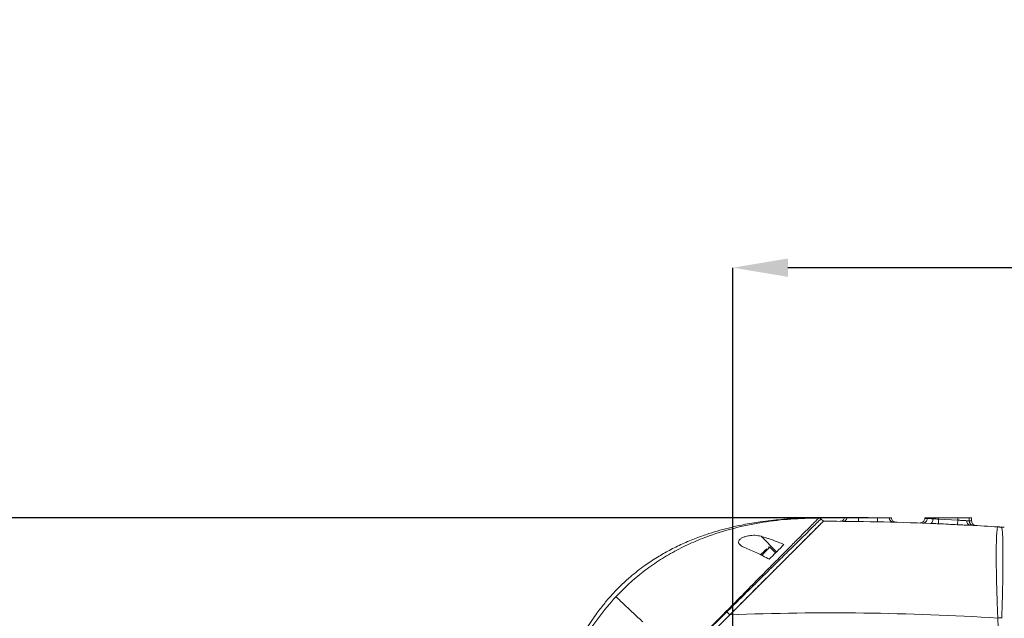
# Model space of a CAD drawing. Header units: millimetres. Extents: x 739 to 2567, y 424 to 1289.
# Tile 34 of 58: x 1974 to 2017, y 1194 to 1220. Entities that reach past the tile are written whole.
import ezdxf

# ---------------------------------------------------------------- set-up
doc = ezdxf.new("R2010")
doc.units = ezdxf.units.MM
doc.header["$PDSIZE"] = -1
doc.layers.add('5', color=7, linetype='Continuous', lineweight=35)
doc.styles.add('SLDTEXTSTYLE0', font='TXT', dxfattribs={"width": 0.7})
doc.styles.get("Standard").update_dxf_attribs({"font": 'times.ttf'})
doc.dimstyles.new('ISO-25', dxfattribs={"dimtxt": 3.5, "dimasz": 2.5, "dimexe": 1.25, "dimexo": 0.625, "dimtad": 1, "dimdec": 0, "dimlfac": 10, "dimtxsty": 'Standard', "dimcen": 2.5, "dimadec": 0, "dimazin": 0, "dimtfac": 1, "dimtmove": 0, "dimatfit": 3, "dimfxl": 1, "dimarcsym": 0})
doc.dimstyles.new('SLDDIMSTYLE3', dxfattribs={"dimtxt": 3.5, "dimasz": 2.4, "dimexe": 0, "dimexo": 0.0625, "dimgap": 0.875, "dimtad": 2, "dimlfac": 2, "dimrnd": 1e-09, "dimzin": 12, "dimdsep": 46, "dimtxsty": 'SLDTEXTSTYLE0', "dimsah": 1, "dimcen": 0.09, "dimadec": 0, "dimazin": 3, "dimtfac": 1, "dimtdec": 3, "dimtofl": 0, "dimtmove": 0, "dimatfit": 3, "dimfxl": 1, "dimfrac": 2, "dimtolj": 1, "dimtzin": 12, "dimarcsym": 0})

# ---------------------------------------------------------------- blocks, each defined once
blk = doc.blocks.new('*D124')
at = {"layer": '5', "color": 0, "lineweight": -2}
for p, q in [((2004.999, 1190.859), (2004.999, 1208.821)), ((2072.099, 1208.821), (2007.399, 1208.821)), ((2074.499, 1190.859), (2074.499, 1208.821))]:
    blk.add_line(p, q, dxfattribs=at)
at = {"layer": '5', "color": 0}
for points in [[(2007.399, 1209.221), (2007.399, 1208.421), (2004.999, 1208.821)], [(2072.099, 1208.421), (2072.099, 1209.221), (2074.499, 1208.821)]]:
    blk.add_solid(points, dxfattribs=at)
at = {"layer": 'Defpoints', "color": 0}
for p in [(2004.999, 1208.821), (2004.999, 1190.797), (2074.499, 1190.797)]:
    blk.add_point(p, dxfattribs=at)
at = {"layer": '5', "color": 0, "lineweight": 5, "insert": (2039.749, 1214.287), "char_height": 4.5, "attachment_point": 2}
blk.add_mtext('\\A1;695', dxfattribs=at)
blk = doc.blocks.new('*D126')
at = {"layer": '5', "color": 0, "lineweight": -2}
for p, q in [((2005.062, 1251.877), (2144.149, 1251.877)), ((2144.149, 1249.477), (2144.149, 1082.197)), ((2011.062, 1079.797), (2144.149, 1079.797))]:
    blk.add_line(p, q, dxfattribs=at)
at = {"layer": '5', "color": 0}
for points in [[(2144.549, 1249.477), (2143.749, 1249.477), (2144.149, 1251.877)], [(2143.749, 1082.197), (2144.549, 1082.197), (2144.149, 1079.797)]]:
    blk.add_solid(points, dxfattribs=at)
at = {"layer": 'Defpoints', "color": 0}
for p in [(2004.999, 1251.877), (2011, 1079.797), (2144.149, 1079.797)]:
    blk.add_point(p, dxfattribs=at)
at = {"layer": '5', "color": 0, "lineweight": 5, "insert": (2138.683, 1165.837), "char_height": 4.5, "attachment_point": 2, "rotation": 90}
blk.add_mtext('\\A1;1720.8', dxfattribs=at)
blk = doc.blocks.new('*D129')
at = {"color": 0, "lineweight": -2}
for p, q in [((2010.899, 1197.897), (1868.956, 1197.897)), ((1869.956, 1195.497), (1869.956, 1142.551)), ((1869.956, 1082.997), (1869.956, 1135.942)), ((1984.489, 1080.597), (1868.956, 1080.597))]:
    blk.add_line(p, q, dxfattribs=at)
at = {"color": 0}
for points in [[(1870.356, 1195.497), (1869.556, 1195.497), (1869.956, 1197.897)], [(1869.556, 1082.997), (1870.356, 1082.997), (1869.956, 1080.597)]]:
    blk.add_solid(points, dxfattribs=at)
at = {"layer": 'Defpoints', "color": 0}
for p in [(2010.899, 1197.897), (1869.956, 1080.597), (1984.489, 1080.597)]:
    blk.add_point(p, dxfattribs=at)
at = {"color": 0, "lineweight": 5, "insert": (1869.956, 1139.247), "char_height": 3.5, "attachment_point": 5}
blk.add_mtext('1181', dxfattribs=at)

msp = doc.modelspace()

# ---------------------------------------------------------------- linework, layer by layer
at = {"color": 7, "linetype": 'Continuous', "lineweight": 5}
for p, q in [((2008.746701, 1197.889305), (2008.746694, 1197.8893)), ((2009.876839, 1197.896605), (2009.982211, 1197.896605)), ((2009.982211, 1197.896605), (2010.481906, 1197.896605)), ((2010.481906, 1197.896605), (2011.316217, 1197.896605)), ((2011.316217, 1197.896605), (2011.815913, 1197.896605)), ((2011.815913, 1197.896605), (2011.921284, 1197.896605)), ((2013.376839, 1197.871168), (2013.376839, 1197.896605)), ((2013.376839, 1197.896605), (2013.482211, 1197.896605)), ((2013.482211, 1197.867364), (2013.376839, 1197.871168)), ((2013.482211, 1197.867364), (2013.482211, 1197.896605)), ((2013.482211, 1197.896605), (2013.981906, 1197.896605)), ((2013.981906, 1197.896605), (2013.981906, 1197.837972)), ((2013.981906, 1197.896605), (2014.816217, 1197.896605)), ((2014.816217, 1197.796407), (2014.816217, 1197.896605)), ((2014.816217, 1197.896605), (2015.315913, 1197.896605)), ((2015.315913, 1197.896605), (2015.315913, 1197.764933)), ((2015.315913, 1197.896605), (2015.421284, 1197.896605)), ((2015.421284, 1197.759072), (2015.421284, 1197.896605)), ((2008.949994, 1197.747537), (2008.852582, 1197.844949)), ((2013.981906, 1197.837972), (2013.972855, 1197.638261)), ((2013.981906, 1197.837972), (2014.816217, 1197.796407)), ((2014.816217, 1197.796407), (2014.805382, 1197.59694)), ((2015.421284, 1197.759072), (2015.315913, 1197.764933)), ((2006.233101, 1197.092941), (2006.910696, 1196.415346)), ((2006.862322, 1196.366972), (2006.614835, 1196.614459)), ((2006.614835, 1196.119484), (2006.586506, 1196.091156)), ((2004.864781, 1193.662323), (2001.699853, 1190.497395)), ((2003.117463, 1191.915006), (2004.864781, 1193.662323)), ((2004.864781, 1193.662323), (2004.736521, 1193.790582))]:
    msp.add_line(p, q, dxfattribs=at)
at = {"color": 8, "linetype": 'Continuous', "lineweight": 5}
for p, q in [((2006.614835, 1196.614459), (2006.367347, 1196.366972)), ((2006.367347, 1196.366972), (2006.258651, 1196.258275))]:
    msp.add_line(p, q, dxfattribs=at)
at = {"color": 7, "linetype": 'Continuous', "lineweight": 5, "flags": 128}
for points in [[(2008.742989, 1197.889642), (2008.743122, 1197.890215), (2008.742927, 1197.890082), (2008.743203, 1197.889723), (2008.744176, 1197.889264), (2008.746059, 1197.88888), (2008.746059, 1197.88888), (2008.746059, 1197.88888)], [(2013.738606, 1197.853708), (2013.735499, 1197.814243), (2013.728682, 1197.776331), (2013.718425, 1197.741465), (2013.705131, 1197.711019), (2013.689322, 1197.686191), (2013.671623, 1197.667959), (2013.652729, 1197.65704), (2013.633384, 1197.653865)]]:
    msp.add_lwpolyline(points, dxfattribs=at)
at = {"color": 8, "linetype": 'Continuous', "lineweight": 5, "flags": 128}
msp.add_lwpolyline([(2016.676577, 1197.492638), (2016.716969, 1197.48288), (2016.716969, 1197.48288), (2016.716969, 1197.48288)], dxfattribs=at)
at = {"color": 7, "linetype": 'Continuous', "lineweight": 5}
for centre, radius, start, end in [((2008.746516, 1197.738883), 0.15, 45.0000006, 90.1673119), ((2008.746031, 1197.739368), 0.15, 45.0000717, 89.7274862), ((2009.788035, 1197.944119), 0.199904, 269.5852392, 346.2500175), ((1997.041695, 1198.039593), 13.440972, 358.7102623, 359.3904635), ((1996.036527, 1198.165089), 15.282049, 358.3428538, 358.9933406), ((2012.015575, 1197.906899), 0.199927, 182.951583, 268.4954807), ((2008.892509, 1077.747551), 120, 87.73580957, 89.97255266), ((2013.282267, 1197.86731), 0.199944, 267.925379, 0.0153176), ((2015.385536, 1197.750562), 0.180091, 172.7595456, 259.3909291), ((2015.515844, 1197.764861), 0.199931, 179.9793326, 266.8250516), ((2008.892509, 1077.747551), 120, 86.32711206, 86.91414719), ((2016.516315, 1196.513388), 0.989721, 78.171947, 86.326943), ((2016.692468, 1198.495887), 1, 266.30867, 268.6886099), ((2006.579479, 1196.579104), 0.05, 45, 135), ((2006.78454, 1196.260906), 0.02, 135, 225), ((2003.335307, 1192.408704), 1.967991, 44.6019253, 45.6799589), ((2009.310623, 1077.747551), 116, 86.41530327, 92.19646884), ((2007.487395, 1308.736816), 115.573145, 274.50409819, 274.58931)]:
    msp.add_arc(centre, radius, start, end, dxfattribs=at)
for points, knots in [([(2008.60344, 1197.88874), (2008.550915, 1197.888825), (2008.403801, 1197.889061), (2008.18533, 1197.884514), (2007.949887, 1197.87734), (2007.740733, 1197.868374), (2007.533155, 1197.857124), (2007.320661, 1197.843059), (2007.030005, 1197.820137), (2006.654418, 1197.78301), (2006.229403, 1197.72868), (2005.825044, 1197.665529), (2005.402595, 1197.588216), (2004.934963, 1197.486617), (2004.436915, 1197.357446), (2003.925024, 1197.202214), (2003.381615, 1197.009738), (2002.802283, 1196.767608), (2002.239112, 1196.490345), (2001.780279, 1196.228085), (2001.424566, 1196.000833), (2001.132553, 1195.799265), (2000.815015, 1195.561544), (2000.460058, 1195.268721), (2000.109614, 1194.946144), (1999.814078, 1194.644088), (1999.585659, 1194.390707), (1999.400975, 1194.17248), (1999.228397, 1193.956141), (1999.048338, 1193.716328), (1998.850276, 1193.434058), (1998.637968, 1193.105866), (1998.421541, 1192.739481), (1998.208837, 1192.343449), (1998.002946, 1191.918628), (1997.819874, 1191.496632), (1997.661281, 1191.091065), (1997.472237, 1190.558116), (1997.268969, 1189.882923), (1997.0696, 1189.047886), (1996.952621, 1188.410073), (1996.884233, 1187.954764), (1996.849974, 1187.702372), (1996.818766, 1187.44555), (1996.79057, 1187.183007), (1996.764869, 1186.908199), (1996.74023, 1186.595127), (1996.717411, 1186.238535), (1996.707571, 1185.979046), (1996.702507, 1185.845517)], [0, 0, 0, 0, 0.008263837, 0.023145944, 0.034357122, 0.045097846, 0.055964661, 0.067027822, 0.078671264, 0.101684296, 0.125913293, 0.145166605, 0.165318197, 0.192930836, 0.219732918, 0.245327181, 0.275966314, 0.309190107, 0.342239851, 0.372688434, 0.390537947, 0.407089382, 0.42709464, 0.451270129, 0.477517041, 0.499982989, 0.515963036, 0.529794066, 0.543902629, 0.558566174, 0.576080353, 0.597317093, 0.619311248, 0.642362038, 0.667910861, 0.694042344, 0.715405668, 0.73747676, 0.784540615, 0.82853921, 0.874947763, 0.888269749, 0.901735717, 0.915424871, 0.929375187, 0.943620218, 0.95908866, 0.978947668, 1, 1, 1, 1]), ([(2008.746062, 1197.88888), (2008.340352, 1197.879748), (2007.52906, 1197.861487), (2006.318205, 1197.719478), (2005.123183, 1197.480563), (2004.082253, 1197.165418), (2003.196587, 1196.809898), (2002.458823, 1196.446995), (2001.752649, 1196.028592), (2001.085999, 1195.555078), (2000.459455, 1195.033908), (2000.081195, 1194.646308), (1999.892329, 1194.452778)], [0, 0, 0, 0, 0.124779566, 0.249519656, 0.374182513, 0.498750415, 0.582802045, 0.666794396, 0.750698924, 0.834190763, 0.917211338, 1, 1, 1, 1]), ([(2008.742994, 1197.889878), (2008.741376, 1197.88988), (2008.731886, 1197.88989), (2008.710721, 1197.889786), (2008.681776, 1197.889596), (2008.653822, 1197.889353), (2008.632672, 1197.889142), (2008.619101, 1197.888987), (2008.611116, 1197.888885), (2008.605511, 1197.888797), (2008.602645, 1197.888732), (2008.602686, 1197.888703), (2008.602703, 1197.888691)], [0, 0, 0, 0, 0.039589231, 0.232169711, 0.410822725, 0.572607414, 0.714946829, 0.779268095, 0.839934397, 0.898801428, 0.958583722, 1, 1, 1, 1]), ([(2008.746065, 1197.88888), (2008.746065, 1197.88888), (2008.746073, 1197.888881), (2008.746076, 1197.888881), (2008.746078, 1197.888882)], [0, 0, 0, 0, 0.000953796, 1, 1, 1, 1]), ([(2008.746078, 1197.888882), (2008.746076, 1197.888881), (2008.746073, 1197.888881), (2008.746065, 1197.88888), (2008.746065, 1197.88888)], [0, 0, 0, 0, 0.999046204, 1, 1, 1, 1]), ([(2009.876839, 1197.896605), (2009.869255, 1197.875322), (2009.854087, 1197.832757), (2009.806147, 1197.783007), (2009.747846, 1197.752177), (2009.703829, 1197.744934), (2009.682468, 1197.744957), (2009.681338, 1197.744958)], [0, 0, 0, 0, 0.2528502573, 0.5056966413, 0.7586434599, 0.9872361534, 1, 1, 1, 1]), ([(2012.115891, 1197.70425), (2012.114763, 1197.704287), (2012.104298, 1197.704626), (2012.071561, 1197.708404), (2012.019607, 1197.727407), (2011.967191, 1197.770972), (2011.930468, 1197.829462), (2011.924346, 1197.874224), (2011.921284, 1197.896605)], [0, 0, 0, 0, 0.0112808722, 0.104703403, 0.3286621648, 0.5524879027, 0.776242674, 1, 1, 1, 1]), ([(2013.169589, 1197.671304), (2013.170717, 1197.67127), (2013.187852, 1197.670754), (2013.227583, 1197.674847), (2013.284995, 1197.698382), (2013.335741, 1197.743898), (2013.370208, 1197.803731), (2013.374629, 1197.848689), (2013.376839, 1197.871168)], [0, 0, 0, 0, 0.010580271, 0.160725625, 0.370659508, 0.580474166, 0.790236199, 1, 1, 1, 1]), ([(2008.852574, 1197.844947), (2008.852387, 1197.845062), (2008.852079, 1197.845252), (2008.850967, 1197.845854), (2008.849768, 1197.846265), (2008.847703, 1197.846335), (2008.843409, 1197.844222), (2008.824609, 1197.827849), (2008.754925, 1197.758507), (2008.585293, 1197.591364), (2008.335962, 1197.34534), (2008.003103, 1197.016966), (2007.575643, 1196.594988), (2007.084561, 1196.109887), (2006.539404, 1195.571196), (2005.961516, 1195.00015), (2005.35894, 1194.404883), (2004.944459, 1193.995731), (2004.736523, 1193.790584), (2004.736521, 1193.790582)], [0, 0, 0, 0, 0.003660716, 0.006029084, 0.008397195, 0.013132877, 0.022601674, 0.041530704, 0.117359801, 0.193306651, 0.269344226, 0.364165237, 0.45909858, 0.565420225, 0.672222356, 0.778734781, 0.889361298, 0.999999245, 1, 1, 1, 1]), ([(2008.949994, 1197.747537), (2008.944107, 1197.74165), (2008.932331, 1197.729873), (2008.841209, 1197.638752), (2008.704594, 1197.502136), (2008.504853, 1197.302395), (2008.235887, 1197.033429), (2007.895072, 1196.692615), (2007.51811, 1196.315653), (2007.113794, 1195.911337), (2006.688698, 1195.486241), (2006.173814, 1194.971357), (2005.565707, 1194.36325), (2005.098502, 1193.896045), (2004.864781, 1193.662323)], [0, 0, 0, 0, 0.062371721, 0.1247583, 0.187153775, 0.249579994, 0.33252757, 0.415824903, 0.499345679, 0.582512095, 0.665937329, 0.749487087, 0.874679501, 1, 1, 1, 1]), ([(2004.864781, 1193.662323), (2005.088417, 1193.88596), (2005.536353, 1194.333896), (2006.19258, 1194.990122), (2006.759499, 1195.557042), (2007.235542, 1196.033085), (2007.62635, 1196.423893), (2008.000544, 1196.798086), (2008.344195, 1197.141737), (2008.617776, 1197.415319), (2008.805613, 1197.603156), (2008.925827, 1197.723369), (2008.941807, 1197.739349), (2008.949994, 1197.747537)], [0, 0, 0, 0, 0.119918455, 0.240192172, 0.360007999, 0.44202329, 0.524205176, 0.606112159, 0.696136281, 0.78604063, 0.856222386, 0.926332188, 1, 1, 1, 1]), ([(2008.852582, 1197.844949), (2008.852582, 1197.844949), (2008.852583, 1197.844948), (2008.852578, 1197.844947), (2008.852574, 1197.844946)], [0, 0, 0, 0, 0.000894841, 1, 1, 1, 1]), ([(2013.482211, 1197.867364), (2013.490418, 1197.866943), (2013.506477, 1197.866121), (2013.600019, 1197.861278), (2013.692406, 1197.856232), (2013.738606, 1197.853708)], [0, 0, 0, 0, 0.343199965, 0.671562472, 1, 1, 1, 1]), ([(2013.972855, 1197.638261), (2013.894066, 1197.642044), (2013.775632, 1197.64773), (2013.669059, 1197.652326), (2013.633384, 1197.653865)], [0, 0, 0, 0, 0.6652505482, 1, 1, 1, 1]), ([(2013.738606, 1197.853708), (2013.764165, 1197.85216), (2013.840116, 1197.847559), (2013.925353, 1197.841796), (2013.981906, 1197.837972)], [0, 0, 0, 0, 0.336523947, 1, 1, 1, 1]), ([(2014.805382, 1197.59694), (2014.672237, 1197.603999), (2014.394774, 1197.618709), (2014.11722, 1197.631571), (2013.972855, 1197.638261)], [0, 0, 0, 0, 0.4798681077, 1, 1, 1, 1]), ([(2015.35238, 1197.57355), (2015.317191, 1197.575164), (2015.228054, 1197.579254), (2015.039682, 1197.585212), (2014.883657, 1197.593022), (2014.805382, 1197.59694)], [0, 0, 0, 0, 0.245310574, 0.621388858, 1, 1, 1, 1]), ([(2014.816217, 1197.796407), (2014.872272, 1197.792479), (2014.984353, 1197.784627), (2015.119015, 1197.778859), (2015.181891, 1197.774852), (2015.206881, 1197.77326)], [0, 0, 0, 0, 0.376114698, 0.752034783, 1, 1, 1, 1]), ([(2015.206881, 1197.77326), (2015.23546, 1197.771087), (2015.295871, 1197.766495), (2015.308996, 1197.765472), (2015.315913, 1197.764933)], [0, 0, 0, 0, 0.473073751, 1, 1, 1, 1]), ([(2015.421284, 1197.759072), (2015.423495, 1197.736591), (2015.427915, 1197.69163), (2015.462392, 1197.63179), (2015.51312, 1197.586268), (2015.564863, 1197.565084), (2015.598049, 1197.560121), (2015.609084, 1197.559441), (2015.61021, 1197.559372)], [0, 0, 0, 0, 0.222456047, 0.444909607, 0.66743257, 0.89008755, 0.988785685, 1, 1, 1, 1]), ([(2016.563401, 1193.520593), (2016.553674, 1193.763532), (2016.535305, 1194.222325), (2016.515933, 1194.882178), (2016.503242, 1195.481623), (2016.496714, 1196.034422), (2016.496465, 1196.518203), (2016.503189, 1196.923944), (2016.51514, 1197.186147), (2016.52946, 1197.343993), (2016.543427, 1197.434182), (2016.559876, 1197.491332), (2016.573105, 1197.497828), (2016.57972, 1197.501076)], [0, 0, 0, 0, 0.116099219, 0.219253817, 0.325313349, 0.429580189, 0.536868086, 0.643692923, 0.753741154, 0.814157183, 0.874573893, 0.937286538, 1, 1, 1, 1]), ([(2016.57972, 1197.501076), (2016.589083, 1197.500474), (2016.607814, 1197.49927), (2016.630845, 1197.497784), (2016.643523, 1197.496963), (2016.648982, 1197.49661), (2016.649062, 1197.496605)], [0, 0, 0, 0, 0.327438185, 0.655020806, 0.994977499, 1, 1, 1, 1]), ([(2016.649062, 1197.496605), (2016.648983, 1197.49661), (2016.635148, 1197.497506), (2016.631567, 1197.497737), (2016.628006, 1197.497966)], [0, 0, 0, 0, 0.005718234, 1, 1, 1, 1]), ([(2016.649062, 1197.496605), (2016.649141, 1197.496599), (2016.649221, 1197.496594), (2016.64996, 1197.496546), (2016.655581, 1197.496119), (2016.663248, 1197.496058), (2016.673786, 1197.493354), (2016.676577, 1197.492638)], [0, 0, 0, 0, 0.0110060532, 0.0110419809, 0.1016357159, 0.7620792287, 1, 1, 1, 1]), ([(2016.669946, 1197.496139), (2016.667725, 1197.496036), (2016.665159, 1197.495918), (2016.653496, 1197.496345), (2016.650579, 1197.496507), (2016.649139, 1197.4966), (2016.649062, 1197.496605)], [0, 0, 0, 0, 0.774096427, 0.894412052, 0.994365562, 1, 1, 1, 1]), ([(2016.847974, 1197.491831), (2016.811132, 1197.490506), (2016.753495, 1197.488432), (2016.697344, 1197.494123), (2016.677085, 1197.496177)], [0, 0, 0, 0, 0.639202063, 1, 1, 1, 1]), ([(2016.716969, 1197.48288), (2016.716969, 1197.482879), (2016.717932, 1197.482614), (2016.718558, 1197.482354), (2016.719184, 1197.482094)], [0, 0, 0, 0, 0.000194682, 1, 1, 1, 1]), ([(2016.719184, 1197.482094), (2016.725245, 1197.475452), (2016.737367, 1197.462166), (2016.752277, 1197.396556), (2016.764545, 1197.296687), (2016.776382, 1197.128295), (2016.785774, 1196.859221), (2016.790524, 1196.461803), (2016.790344, 1195.986889), (2016.785519, 1195.457206), (2016.77562, 1194.872826), (2016.760533, 1194.230148), (2016.74363, 1193.774019), (2016.734743, 1193.534218)], [0, 0, 0, 0, 0.061071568, 0.122145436, 0.185529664, 0.248915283, 0.3553324, 0.46460322, 0.568110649, 0.674238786, 0.777248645, 0.882892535, 1, 1, 1, 1]), ([(2006.233101, 1197.092941), (2006.142987, 1197.111119), (2005.98254, 1197.143486), (2005.729352, 1197.125973), (2005.535383, 1197.082538), (2005.390432, 1197.023544), (2005.293849, 1196.95488), (2005.247714, 1196.882596), (2005.243564, 1196.805722), (2005.29808, 1196.714967), (2005.401993, 1196.644759), (2005.488361, 1196.608731), (2005.512408, 1196.598701)], [0, 0, 0, 0, 0.176278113, 0.313861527, 0.415809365, 0.495238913, 0.575223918, 0.643047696, 0.708999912, 0.806280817, 0.946064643, 1, 1, 1, 1]), ([(2007.22643, 1196.73108), (2007.059281, 1196.801557), (2006.723637, 1196.943079), (2006.397049, 1197.042853), (2006.233101, 1197.092941)], [0, 0, 0, 0, 0.497996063, 1, 1, 1, 1]), ([(2005.512408, 1196.598701), (2005.68773, 1196.527053), (2006.040172, 1196.383022), (2006.404237, 1196.189235), (2006.587198, 1196.091847)], [0, 0, 0, 0, 0.497448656, 1, 1, 1, 1]), ([(2006.587198, 1196.091847), (2006.69767, 1196.20232), (2006.919387, 1196.424037), (2007.123845, 1196.628495), (2007.22643, 1196.73108)], [0, 0, 0, 0, 0.49825858, 1, 1, 1, 1]), ([(2006.331992, 1196.402327), (2006.305575, 1196.37591), (2006.26479, 1196.335125), (2006.225821, 1196.296156), (2006.213903, 1196.284238), (2006.2131, 1196.283435)], [0, 0, 0, 0, 0.631653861, 0.975179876, 1, 1, 1, 1]), ([(2006.477282, 1196.547617), (2006.467976, 1196.538311), (2006.447833, 1196.518168), (2006.399682, 1196.470017), (2006.358596, 1196.428931), (2006.331992, 1196.402327)], [0, 0, 0, 0, 0.232328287, 0.502909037, 1, 1, 1, 1]), ([(1999.892329, 1194.452778), (1999.635211, 1194.157161), (1999.120036, 1193.564848), (1998.481269, 1192.571121), (1997.942331, 1191.520289), (1997.51228, 1190.425241), (1997.18036, 1189.302563), (1996.940133, 1188.162539), (1996.775742, 1187.008729), (1996.727043, 1186.23384), (1996.702694, 1185.846389)], [0, 0, 0, 0, 0.125365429, 0.25118869, 0.37711342, 0.503050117, 0.627266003, 0.751508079, 0.87575189, 1, 1, 1, 1]), ([(1999.892329, 1194.452778), (1999.917088, 1194.430483), (1999.968336, 1194.384332), (2000.122502, 1194.237078), (2000.345879, 1194.024606), (2000.649457, 1193.738023), (2000.925533, 1193.484369), (2001.064593, 1193.356604)], [0, 0, 0, 0, 0.168387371, 0.348551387, 0.537452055, 0.767015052, 1, 1, 1, 1]), ([(2002.776281, 1191.864302), (2003.019791, 1192.109965), (2003.664713, 1192.760589), (2004.309159, 1193.411537), (2004.710275, 1193.8167)], [0, 0, 0, 0, 0.3775800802, 1, 1, 1, 1]), ([(2004.736521, 1193.790582), (2004.331224, 1193.389542), (2003.680059, 1192.745216), (2003.029498, 1192.10028), (2002.783858, 1191.856764)], [0, 0, 0, 0, 0.622418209, 1, 1, 1, 1]), ([(2016.561401, 1187.781864), (2016.585869, 1188.068879), (2016.634844, 1188.643384), (2016.634232, 1189.508784), (2016.632439, 1190.473534), (2016.631516, 1191.625906), (2016.599696, 1192.674794), (2016.571351, 1193.335329), (2016.563401, 1193.520593)], [0, 0, 0, 0, 0.150431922, 0.301112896, 0.451817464, 0.654573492, 0.90311631, 1, 1, 1, 1]), ([(2016.734743, 1193.534218), (2016.734352, 1193.525913), (2016.73396, 1193.517605), (2016.733391, 1193.509309), (2016.733391, 1193.509307)], [0, 0, 0, 0, 0.999759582, 1, 1, 1, 1])]:
    msp.add_open_spline(points, degree=3, knots=knots, dxfattribs=at)
at = {"color": 8, "linetype": 'Continuous', "lineweight": 5}
for points, knots in [([(2004.710275, 1193.8167), (2004.914973, 1194.023855), (2005.324351, 1194.438143), (2005.918692, 1195.038421), (2006.488681, 1195.613549), (2007.025889, 1196.155121), (2007.509007, 1196.641852), (2007.928616, 1197.064358), (2008.254177, 1197.392111), (2008.497596, 1197.636967), (2008.662233, 1197.803213), (2008.729573, 1197.871162), (2008.7429, 1197.888108), (2008.742971, 1197.889334), (2008.742989, 1197.889642)], [0, 0, 0, 0, 0.1128744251, 0.225737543, 0.3342334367, 0.4430258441, 0.5513266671, 0.6477376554, 0.7440353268, 0.8209743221, 0.8978198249, 0.9743668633, 0.9935639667, 1, 1, 1, 1]), ([(2008.746078, 1197.888882), (2008.746514, 1197.889184), (2008.746999, 1197.88952), (2008.746728, 1197.889325), (2008.746701, 1197.889305)], [0, 0, 0, 0, 0.899366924, 1, 1, 1, 1])]:
    msp.add_open_spline(points, degree=3, knots=knots, dxfattribs=at)
at = {"color": 7, "linetype": 'Continuous', "lineweight": 5}
msp.add_open_spline([(2008.746065, 1197.88888), (2008.755925, 1197.888351), (2008.775645, 1197.887292), (2008.804028, 1197.878329), (2008.830476, 1197.864675), (2008.845208, 1197.851522), (2008.852574, 1197.844946)], degree=3, dxfattribs=at)
at = {"layer": '5', "lineweight": 5}
msp.add_arc((2004.999062, 1127.796605), 124.080311, 315, 195, dxfattribs=at)

# ---------------------------------------------------------------- dimensions: what is measured, and where the dimension line sits
at = {"color": 3, "lineweight": 5}
dim = msp.add_linear_dim(base=(1869.955761, 1080.596605), p1=(2010.899062, 1197.896605), p2=(1984.488587, 1080.596605), angle=90, text='1181', dimstyle='ISO-25', override={"dimtxt": 3.5, "dimasz": 2.4, "dimexe": 1, "dimexo": 0, "dimgap": 1.524, "dimtad": 1, "dimjust": 0, "dimtih": 1, "dimtoh": 1, "dimdec": 2, "dimlfac": 5, "dimzin": 0, "dimpost": '<>', "dimse1": 0, "dimse2": 0, "dimsd1": 0, "dimsd2": 0, "dimadec": 2, "dimtdec": 3, "dimtofl": 1, "dimtvp": 0.1, "dimtzin": 0}, dxfattribs=at)
dim.commit()
dim.dimension.update_dxf_attribs({"geometry": '*D129', "text_midpoint": (1869.955761, 1139.246605), "dimtype": 160})
at = {"layer": '5', "color": 3, "lineweight": 5}
dim = msp.add_linear_dim(base=(2144.149062, 1079.796605), p1=(2004.999062, 1251.876916), p2=(2010.999747, 1079.796605), angle=90, text='1720.8', dimstyle='SLDDIMSTYLE3', override={"dimtxt": 4.5, "dimgap": 0.875, "dimtad": 1, "dimdec": 0, "dimlfac": 2, "dimpost": '<>', "dimtxsty": 'Standard', "dimse1": 0, "dimse2": 0, "dimsd1": 0, "dimsd2": 0, "dimtofl": 0, "dimtvp": 0.1, "dimfrac": 0}, dxfattribs=at)
dim.commit()
dim.dimension.update_dxf_attribs({"geometry": '*D126', "text_midpoint": (2144.149062, 1165.83676), "dimtype": 160})
at = {"layer": '5', "color": 1, "lineweight": 5}
dim = msp.add_linear_dim(base=(2004.999062, 1208.821329), p1=(2074.499062, 1190.796605), p2=(2004.999062, 1190.796605), text='695', dimstyle='SLDDIMSTYLE3', override={"dimtxt": 4.5, "dimtad": 1, "dimdec": 0, "dimpost": '<>', "dimtxsty": 'Standard', "dimtvp": 0.1, "dimfrac": 0}, dxfattribs=at)
dim.commit()
dim.dimension.update_dxf_attribs({"geometry": '*D124', "text_midpoint": (2039.749062, 1208.821329), "dimtype": 160})

doc.saveas('drawing.dxf')
